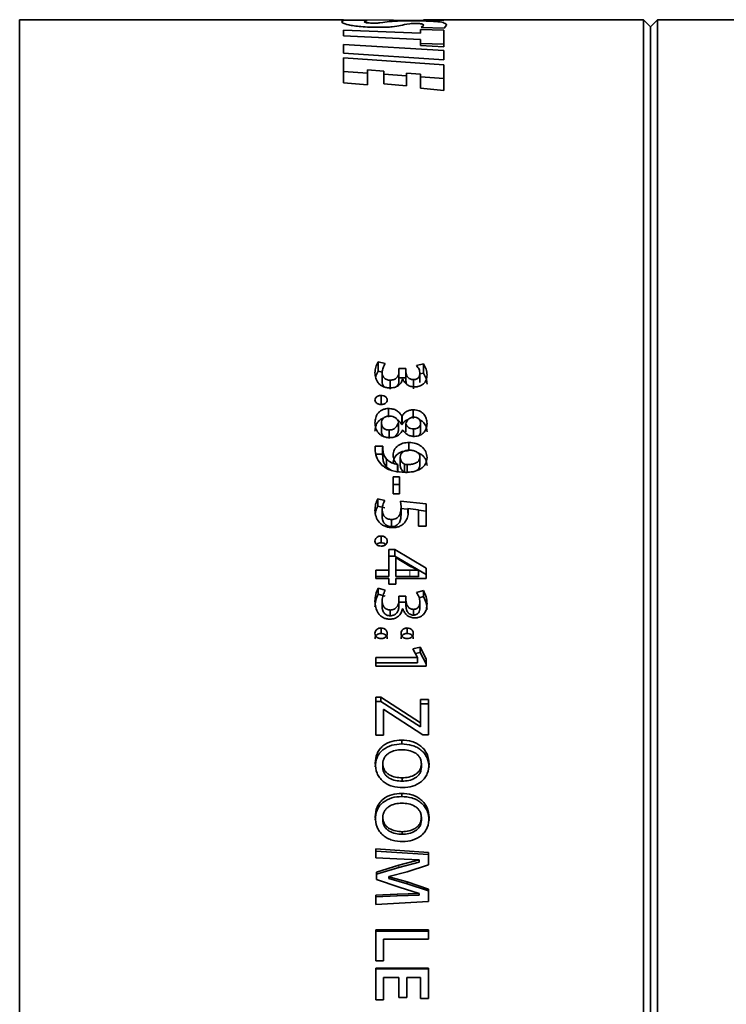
# Model space of a CAD drawing. Header units: millimetres. Extents: x 0 to 1118, y 0 to 864.
# Tile 9 of 172: x 125 to 137, y 351 to 368. Entities that reach past the tile are written whole.
import ezdxf

# ---------------------------------------------------------------- set-up
doc = ezdxf.new("R2010")
doc.units = ezdxf.units.MM

msp = doc.modelspace()

# ---------------------------------------------------------------- linework, layer by layer
at = {"color": 7, "linetype": 'Continuous', "lineweight": 35}
for p, q in [((130.497, 368.332), (124.809, 368.332)), ((124.809, 333.582), (124.809, 368.332)), ((130.462, 368.297), (130.499, 368.323)), ((132.257, 368.317), (130.497, 368.33)), ((130.499, 368.323), (130.907, 368.32)), ((130.907, 368.32), (130.855, 368.295)), ((135.759, 368.332), (131.901, 368.332)), ((131.901, 368.332), (132.001, 368.332)), ((132.001, 368.332), (132.257, 368.317)), ((132.257, 368.317), (132.257, 368.317)), ((135.884, 368.207), (135.759, 368.332)), ((135.759, 333.582), (135.759, 368.332)), ((136.009, 368.332), (135.884, 368.207)), ((138.208, 368.332), (136.009, 368.332)), ((136.009, 333.582), (136.009, 368.332)), ((130.497, 368.048), (130.497, 368.15)), ((130.497, 368.15), (131.844, 368.096)), ((131.844, 368.163), (132.258, 368.148)), ((131.844, 368.096), (131.844, 368.163)), ((131.856, 368.194), (131.903, 368.235)), ((132.262, 368.181), (131.856, 368.194)), ((132.258, 367.856), (132.258, 368.148)), ((132.301, 368.234), (132.262, 368.181)), ((135.884, 333.707), (135.884, 368.207)), ((131.844, 367.984), (130.497, 368.048)), ((130.497, 367.897), (132.258, 367.793)), ((130.497, 367.746), (130.497, 367.897)), ((131.844, 367.88), (131.844, 367.984)), ((131.844, 367.915), (132.258, 367.901)), ((132.257, 367.627), (130.497, 367.746)), ((132.258, 367.856), (131.844, 367.88)), ((132.258, 367.627), (132.258, 367.793)), ((130.497, 367.665), (132.258, 367.538)), ((130.497, 367.225), (130.497, 367.665)), ((132.258, 367.627), (132.257, 367.627)), ((130.497, 367.424), (130.917, 367.395)), ((130.917, 367.188), (130.917, 367.45)), ((131.201, 367.427), (130.917, 367.45)), ((131.201, 367.206), (131.201, 367.427)), ((131.201, 367.375), (131.598, 367.347)), ((131.598, 367.17), (131.598, 367.395)), ((131.846, 367.374), (131.598, 367.395)), ((131.846, 367.129), (131.846, 367.374)), ((132.258, 367.091), (132.258, 367.538)), ((130.917, 367.188), (130.497, 367.225)), ((131.598, 367.17), (131.201, 367.206)), ((131.846, 367.329), (132.258, 367.3)), ((132.258, 367.091), (131.846, 367.129)), ((131.228, 362.298), (131.105, 362.327)), ((131.105, 362.163), (131.105, 362.327)), ((131.591, 362.209), (131.468, 362.209)), ((131.468, 362.149), (131.468, 362.209)), ((131.591, 362.151), (131.591, 362.209)), ((131.591, 362.047), (131.591, 362.209)), ((131.897, 362.293), (131.777, 362.264)), ((131.897, 362.13), (131.897, 362.293)), ((131.174, 362.147), (131.105, 362.163)), ((131.173, 361.982), (131.173, 362.143)), ((131.468, 361.988), (131.468, 362.149)), ((131.591, 362.047), (131.468, 362.047)), ((131.532, 362.021), (131.535, 362.021)), ((131.591, 361.99), (131.591, 362.151)), ((131.591, 361.99), (131.591, 362.047)), ((131.897, 362.13), (131.835, 362.115)), ((131.835, 361.964), (131.835, 362.125)), ((131.316, 361.846), (131.316, 362.005)), ((131.721, 361.856), (131.721, 362.015)), ((131.155, 361.583), (131.155, 361.738)), ((131.285, 361.356), (131.285, 361.508)), ((131.522, 361.377), (131.518, 361.378)), ((131.518, 361.228), (131.518, 361.378)), ((131.522, 361.228), (131.522, 361.377)), ((131.72, 361.335), (131.72, 361.486)), ((131.16, 361.253), (131.16, 361.105)), ((131.462, 361.268), (131.462, 361.12)), ((131.522, 361.228), (131.518, 361.228)), ((131.587, 361.24), (131.587, 361.092)), ((131.848, 361.253), (131.848, 361.105)), ((131.294, 361.13), (131.294, 360.984)), ((131.533, 361.129), (131.537, 361.129)), ((131.722, 361.15), (131.722, 361.003)), ((131.182, 360.849), (131.049, 360.849)), ((131.049, 360.849), (131.051, 360.767)), ((131.18, 360.827), (131.18, 360.685)), ((131.185, 360.773), (131.182, 360.849)), ((131.643, 360.769), (131.643, 360.913)), ((131.182, 360.706), (131.049, 360.706)), ((131.185, 360.632), (131.182, 360.706)), ((131.49, 360.654), (131.49, 360.515)), ((131.836, 360.654), (131.836, 360.515)), ((131.251, 360.481), (131.251, 360.62)), ((131.325, 360.428), (131.251, 360.481)), ((131.446, 360.526), (131.444, 360.524)), ((131.444, 360.386), (131.444, 360.524)), ((131.446, 360.388), (131.446, 360.526)), ((131.563, 360.532), (131.563, 360.394)), ((131.612, 360.524), (131.612, 360.386)), ((131.478, 360.31), (131.365, 360.31)), ((131.365, 360.011), (131.365, 360.31)), ((131.478, 360.011), (131.478, 360.31)), ((131.478, 360.175), (131.365, 360.175)), ((131.365, 360.011), (131.478, 360.011)), ((131.22, 359.896), (131.097, 359.926)), ((131.097, 359.797), (131.097, 359.926)), ((131.22, 359.768), (131.097, 359.797)), ((131.948, 359.834), (131.497, 359.885)), ((131.497, 359.885), (131.505, 359.78)), ((131.505, 359.653), (131.505, 359.78)), ((131.948, 359.441), (131.948, 359.834)), ((131.173, 359.601), (131.173, 359.728)), ((131.615, 359.743), (131.497, 359.756)), ((131.626, 359.755), (131.81, 359.732)), ((131.626, 359.669), (131.626, 359.755)), ((131.81, 359.441), (131.81, 359.732)), ((131.948, 359.706), (131.81, 359.722)), ((131.336, 359.436), (131.336, 359.56)), ((131.81, 359.441), (131.948, 359.441)), ((131.155, 359.152), (131.155, 359.271)), ((131.397, 359.032), (131.289, 359.032)), ((131.289, 358.673), (131.289, 359.032)), ((131.397, 358.916), (131.289, 358.916)), ((131.948, 358.709), (131.397, 359.032)), ((131.397, 359.032), (131.397, 358.916)), ((131.948, 358.597), (131.397, 358.916)), ((131.414, 358.673), (131.414, 358.89)), ((131.414, 358.89), (131.417, 358.889)), ((131.417, 358.889), (131.66, 358.743)), ((131.66, 358.743), (131.81, 358.673)), ((131.06, 358.528), (131.06, 358.673)), ((131.289, 358.673), (131.06, 358.673)), ((131.289, 358.562), (131.06, 358.562)), ((131.289, 358.673), (131.289, 358.562)), ((131.656, 358.673), (131.414, 358.673)), ((131.414, 358.673), (131.414, 358.562)), ((131.656, 358.562), (131.414, 358.562)), ((131.81, 358.673), (131.81, 358.668)), ((131.81, 358.668), (131.81, 358.557)), ((131.948, 358.528), (131.948, 358.709)), ((131.06, 358.528), (131.289, 358.528)), ((131.289, 358.424), (131.289, 358.528)), ((131.289, 358.424), (131.414, 358.424)), ((131.414, 358.424), (131.414, 358.528)), ((131.414, 358.528), (131.948, 358.528)), ((131.228, 358.32), (131.105, 358.355)), ((131.105, 358.249), (131.105, 358.355)), ((131.228, 358.214), (131.105, 358.249)), ((131.897, 358.315), (131.777, 358.28)), ((131.897, 358.209), (131.897, 358.315)), ((131.173, 358.032), (131.173, 358.136)), ((131.591, 358.214), (131.468, 358.214)), ((131.468, 358.143), (131.468, 358.214)), ((131.468, 358.039), (131.468, 358.143)), ((131.591, 358.109), (131.468, 358.109)), ((131.591, 358.145), (131.591, 358.214)), ((131.591, 358.109), (131.591, 358.214)), ((131.591, 358.042), (131.591, 358.145)), ((131.591, 358.042), (131.591, 358.109)), ((131.897, 358.209), (131.822, 358.187)), ((131.835, 358.011), (131.835, 358.114)), ((131.316, 357.871), (131.316, 357.972)), ((131.532, 357.991), (131.535, 357.991)), ((131.721, 357.883), (131.721, 357.984)), ((131.154, 357.56), (131.154, 357.657)), ((131.612, 357.56), (131.612, 357.657)), ((131.841, 357.319), (131.714, 357.292)), ((131.714, 357.292), (131.796, 357.14)), ((131.841, 357.228), (131.759, 357.21)), ((131.948, 357.117), (131.841, 357.319)), ((131.841, 357.228), (131.841, 357.319)), ((131.948, 357.028), (131.841, 357.228)), ((131.796, 357.137), (131.06, 357.137)), ((131.06, 356.985), (131.06, 357.137)), ((131.796, 357.048), (131.06, 357.048)), ((131.796, 357.137), (131.796, 357.14)), ((131.796, 357.048), (131.796, 357.137)), ((131.948, 356.985), (131.948, 357.117)), ((131.06, 356.985), (131.948, 356.985)), ((131.152, 356.443), (131.06, 356.443)), ((131.06, 355.777), (131.06, 356.443)), ((131.152, 356.364), (131.06, 356.364)), ((131.844, 355.994), (131.152, 356.443)), ((131.152, 356.364), (131.152, 356.443)), ((131.844, 355.921), (131.152, 356.364)), ((131.986, 356.403), (131.848, 356.403)), ((131.848, 355.994), (131.848, 356.403)), ((131.986, 356.325), (131.848, 356.325)), ((131.986, 355.784), (131.986, 356.403)), ((131.198, 356.229), (131.204, 356.229)), ((131.198, 355.777), (131.198, 356.229)), ((131.204, 356.229), (131.889, 355.784)), ((131.848, 355.994), (131.844, 355.994)), ((131.844, 355.921), (131.844, 355.994)), ((131.848, 355.921), (131.848, 355.994)), ((131.848, 355.921), (131.844, 355.921)), ((131.06, 355.777), (131.198, 355.777)), ((131.516, 355.622), (131.516, 355.69)), ((131.889, 355.784), (131.986, 355.784)), ((131.185, 355.273), (131.185, 355.211)), ((131.862, 355.273), (131.862, 355.211)), ((131.526, 355.027), (131.526, 354.968)), ((131.516, 354.7), (131.516, 354.754)), ((131.185, 354.332), (131.185, 354.283)), ((131.862, 354.332), (131.862, 354.283)), ((131.526, 354.082), (131.526, 354.037)), ((131.985, 353.719), (131.06, 353.78)), ((131.06, 353.624), (131.06, 353.78)), ((131.985, 353.68), (131.06, 353.74)), ((131.06, 353.624), (131.431, 353.604)), ((131.431, 353.604), (131.824, 353.588)), ((131.824, 353.585), (131.465, 353.493)), ((131.824, 353.588), (131.824, 353.585)), ((131.824, 353.547), (131.824, 353.585)), ((131.985, 353.5), (131.985, 353.719)), ((131.465, 353.493), (131.071, 353.37)), ((131.465, 353.456), (131.071, 353.336)), ((131.291, 353.296), (131.612, 353.38)), ((131.824, 353.547), (131.465, 353.456)), ((131.612, 353.38), (131.985, 353.5)), ((131.071, 353.241), (131.071, 353.37)), ((131.071, 353.241), (131.471, 353.108)), ((131.291, 353.291), (131.291, 353.296)), ((131.291, 353.262), (131.291, 353.296)), ((131.613, 353.2), (131.291, 353.291)), ((131.291, 353.258), (131.291, 353.291)), ((131.291, 353.258), (131.291, 353.262)), ((131.613, 353.168), (131.291, 353.258)), ((131.471, 353.108), (131.824, 352.999)), ((131.985, 353.074), (131.613, 353.2)), ((131.613, 353.168), (131.613, 353.2)), ((131.985, 353.043), (131.613, 353.168)), ((131.985, 352.855), (131.985, 353.074)), ((131.437, 352.984), (131.06, 352.966)), ((131.06, 352.802), (131.06, 352.966)), ((131.437, 352.954), (131.06, 352.937)), ((131.824, 352.995), (131.437, 352.984)), ((131.824, 352.965), (131.437, 352.954)), ((131.824, 352.999), (131.824, 352.995)), ((131.824, 352.965), (131.824, 352.995)), ((131.06, 352.802), (131.985, 352.855)), ((131.986, 352.357), (131.06, 352.357)), ((131.06, 351.814), (131.06, 352.357)), ((131.986, 352.194), (131.986, 352.357)), ((131.986, 352.337), (131.06, 352.337)), ((131.198, 352.194), (131.986, 352.194)), ((131.198, 351.814), (131.198, 352.194)), ((131.06, 351.814), (131.198, 351.814)), ((131.986, 351.684), (131.06, 351.684)), ((131.06, 351.131), (131.06, 351.684)), ((131.986, 351.674), (131.06, 351.674)), ((131.986, 351.152), (131.986, 351.684)), ((131.198, 351.131), (131.198, 351.521)), ((131.198, 351.521), (131.467, 351.521)), ((131.467, 351.173), (131.467, 351.521)), ((131.604, 351.173), (131.604, 351.521)), ((131.604, 351.521), (131.848, 351.521)), ((131.848, 351.152), (131.848, 351.521)), ((131.06, 351.131), (131.198, 351.131)), ((131.467, 351.173), (131.604, 351.173)), ((131.848, 351.152), (131.986, 351.152))]:
    msp.add_line(p, q, dxfattribs=at)
at = {"color": 7, "linetype": 'Continuous', "lineweight": 18}
for p, q in [((131.185, 360.632), (131.185, 360.773)), ((131.656, 358.673), (131.656, 358.562)), ((131.465, 353.456), (131.465, 353.493)), ((131.437, 352.954), (131.437, 352.984))]:
    msp.add_line(p, q, dxfattribs=at)
at = {"color": 7, "linetype": 'Continuous', "lineweight": 35}
for points, knots in [([(131.131, 368.199), (131.073, 368.2), (130.956, 368.201), (130.798, 368.21), (130.672, 368.224), (130.552, 368.246), (130.475, 368.273), (130.466, 368.289), (130.462, 368.297)], [0, 0, 0, 0, 0.125097, 0.250196, 0.369814, 0.500397, 0.750001, 1, 1, 1, 1]), ([(130.855, 368.295), (130.859, 368.29), (130.864, 368.284), (130.912, 368.277), (130.946, 368.274), (130.99, 368.272), (131.024, 368.272), (131.041, 368.272)], [0, 0, 0, 0, 0.499251, 0.631329, 0.749973, 0.874997, 1, 1, 1, 1]), ([(131.041, 368.272), (131.05, 368.272), (131.07, 368.272), (131.104, 368.273), (131.2, 368.283), (131.252, 368.295), (131.36, 368.304), (131.441, 368.309), (131.546, 368.312), (131.624, 368.312), (131.662, 368.312)], [0, 0, 0, 0, 0.03119, 0.062414, 0.124823, 0.500344, 0.62552, 0.75049, 0.875209, 1, 1, 1, 1]), ([(131.758, 368.265), (131.748, 368.265), (131.729, 368.265), (131.693, 368.264), (131.588, 368.254), (131.525, 368.233), (131.387, 368.21), (131.249, 368.2), (131.17, 368.199), (131.131, 368.199)], [0, 0, 0, 0, 0.0312761, 0.0625582, 0.1250262, 0.5008379, 0.7502677, 0.8751154, 1, 1, 1, 1]), ([(131.662, 368.312), (131.719, 368.312), (131.831, 368.312), (131.985, 368.308), (132.108, 368.302), (132.221, 368.289), (132.29, 368.268), (132.298, 368.246), (132.301, 368.234)], [0, 0, 0, 0, 0.125093, 0.250185, 0.369483, 0.500371, 0.74998, 1, 1, 1, 1]), ([(131.903, 368.235), (131.901, 368.241), (131.899, 368.25), (131.869, 368.258), (131.848, 368.262), (131.826, 368.264), (131.805, 368.265), (131.782, 368.265), (131.766, 368.265), (131.758, 368.265)], [0, 0, 0, 0, 0.499876, 0.636564, 0.749926, 0.813835, 0.874948, 0.937451, 1, 1, 1, 1]), ([(131.105, 362.327), (131.088, 362.297), (131.053, 362.236), (131.049, 362.17), (131.047, 362.137)], [0, 0, 0, 0, 0.499407, 1, 1, 1, 1]), ([(131.173, 362.143), (131.176, 362.17), (131.182, 362.225), (131.213, 362.273), (131.228, 362.298)], [0, 0, 0, 0, 0.4999934, 1, 1, 1, 1]), ([(131.777, 362.264), (131.794, 362.242), (131.826, 362.199), (131.832, 362.149), (131.835, 362.125)], [0, 0, 0, 0, 0.509154, 1, 1, 1, 1]), ([(131.961, 362.097), (131.958, 362.132), (131.954, 362.2), (131.916, 362.262), (131.897, 362.293)], [0, 0, 0, 0, 0.500656, 1, 1, 1, 1]), ([(131.047, 362.137), (131.05, 362.106), (131.054, 362.043), (131.091, 361.968), (131.142, 361.919), (131.191, 361.89), (131.249, 361.872), (131.289, 361.87), (131.31, 361.869)], [0, 0, 0, 0, 0.2503014, 0.4997671, 0.6248959, 0.7499053, 0.874919, 1, 1, 1, 1]), ([(131.105, 362.163), (131.086, 362.134), (131.064, 362.1), (131.059, 362.062), (131.059, 362.057)], [0, 0, 0, 0, 0.859359, 1, 1, 1, 1]), ([(131.316, 362.005), (131.305, 362.005), (131.284, 362.006), (131.253, 362.015), (131.226, 362.029), (131.197, 362.054), (131.177, 362.094), (131.174, 362.127), (131.173, 362.143)], [0, 0, 0, 0, 0.125673, 0.248637, 0.378729, 0.500454, 0.74965, 1, 1, 1, 1]), ([(131.31, 361.869), (131.337, 361.871), (131.377, 361.874), (131.426, 361.892), (131.469, 361.918), (131.512, 361.96), (131.525, 362.001), (131.532, 362.021)], [0, 0, 0, 0, 0.24984, 0.374735, 0.500308, 0.75007, 1, 1, 1, 1]), ([(131.468, 362.149), (131.467, 362.14), (131.467, 362.123), (131.457, 362.089), (131.439, 362.057), (131.411, 362.03), (131.373, 362.011), (131.339, 362.007), (131.316, 362.005)], [0, 0, 0, 0, 0.125418, 0.250744, 0.50076, 0.625816, 0.750924, 1, 1, 1, 1]), ([(131.535, 362.021), (131.544, 362.003), (131.562, 361.968), (131.609, 361.923), (131.675, 361.893), (131.724, 361.89), (131.749, 361.888)], [0, 0, 0, 0, 0.250584, 0.500407, 0.750072, 1, 1, 1, 1]), ([(131.721, 362.015), (131.71, 362.016), (131.69, 362.017), (131.662, 362.027), (131.637, 362.041), (131.615, 362.067), (131.595, 362.104), (131.593, 362.135), (131.591, 362.151)], [0, 0, 0, 0, 0.125192, 0.250083, 0.374963, 0.499955, 0.749985, 1, 1, 1, 1]), ([(131.835, 362.125), (131.834, 362.111), (131.832, 362.085), (131.816, 362.054), (131.792, 362.034), (131.771, 362.023), (131.746, 362.016), (131.729, 362.015), (131.721, 362.015)], [0, 0, 0, 0, 0.251646, 0.497691, 0.625603, 0.749964, 0.875239, 1, 1, 1, 1]), ([(131.749, 361.888), (131.757, 361.888), (131.773, 361.889), (131.805, 361.893), (131.843, 361.904), (131.883, 361.926), (131.925, 361.964), (131.955, 362.023), (131.959, 362.073), (131.961, 362.097)], [0, 0, 0, 0, 0.062664, 0.125302, 0.250316, 0.375344, 0.50042, 0.749713, 1, 1, 1, 1]), ([(131.961, 361.937), (131.958, 361.971), (131.954, 362.039), (131.916, 362.1), (131.897, 362.13)], [0, 0, 0, 0, 0.500213, 1, 1, 1, 1]), ([(131.207, 361.887), (131.206, 361.888), (131.191, 361.9), (131.178, 361.934), (131.175, 361.966), (131.173, 361.982)], [0, 0, 0, 0, 0.017944, 0.508334, 1, 1, 1, 1]), ([(131.468, 361.988), (131.467, 361.971), (131.464, 361.94), (131.445, 361.912), (131.436, 361.9)], [0, 0, 0, 0, 0.550776, 1, 1, 1, 1]), ([(131.605, 361.932), (131.603, 361.936), (131.596, 361.947), (131.592, 361.967), (131.592, 361.982), (131.591, 361.99)], [0, 0, 0, 0, 0.226502, 0.613234, 1, 1, 1, 1]), ([(131.155, 361.738), (131.148, 361.738), (131.134, 361.737), (131.114, 361.734), (131.095, 361.727), (131.078, 361.717), (131.065, 361.705), (131.051, 361.686), (131.049, 361.67), (131.047, 361.659)], [0, 0, 0, 0, 0.125264, 0.250383, 0.375722, 0.50054, 0.628027, 0.750595, 1, 1, 1, 1]), ([(131.262, 361.659), (131.261, 361.664), (131.261, 361.675), (131.255, 361.691), (131.245, 361.705), (131.231, 361.717), (131.214, 361.727), (131.189, 361.736), (131.168, 361.737), (131.155, 361.738)], [0, 0, 0, 0, 0.125205, 0.250227, 0.374454, 0.500244, 0.624773, 0.75035, 1, 1, 1, 1]), ([(131.047, 361.659), (131.049, 361.648), (131.051, 361.632), (131.064, 361.613), (131.078, 361.6), (131.095, 361.591), (131.12, 361.582), (131.141, 361.58), (131.155, 361.579)], [0, 0, 0, 0, 0.2496546, 0.3725985, 0.49992, 0.6250795, 0.7503052, 1, 1, 1, 1]), ([(131.285, 361.508), (131.267, 361.507), (131.23, 361.505), (131.179, 361.487), (131.135, 361.461), (131.087, 361.416), (131.054, 361.346), (131.05, 361.287), (131.047, 361.258)], [0, 0, 0, 0, 0.125061, 0.250077, 0.375164, 0.500297, 0.749647, 1, 1, 1, 1]), ([(131.155, 361.579), (131.162, 361.58), (131.175, 361.58), (131.196, 361.584), (131.215, 361.59), (131.231, 361.6), (131.245, 361.612), (131.259, 361.632), (131.261, 361.648), (131.262, 361.659)], [0, 0, 0, 0, 0.125294, 0.250458, 0.376148, 0.500675, 0.625762, 0.750838, 1, 1, 1, 1]), ([(131.518, 361.378), (131.512, 361.387), (131.502, 361.405), (131.474, 361.439), (131.43, 361.475), (131.361, 361.503), (131.311, 361.506), (131.285, 361.508)], [0, 0, 0, 0, 0.1253643, 0.2506607, 0.5005061, 0.7500064, 1, 1, 1, 1]), ([(131.198, 361.34), (131.192, 361.338), (131.169, 361.332), (131.135, 361.309), (131.087, 361.266), (131.054, 361.197), (131.05, 361.139), (131.047, 361.11)], [0, 0, 0, 0, 0.054587, 0.213231, 0.371428, 0.685382, 1, 1, 1, 1]), ([(131.16, 361.253), (131.162, 361.269), (131.165, 361.293), (131.181, 361.323), (131.198, 361.342), (131.221, 361.358), (131.247, 361.369), (131.275, 361.376), (131.295, 361.377), (131.305, 361.377)], [0, 0, 0, 0, 0.249708, 0.377143, 0.499782, 0.625655, 0.749894, 0.874854, 1, 1, 1, 1]), ([(131.305, 361.377), (131.323, 361.376), (131.361, 361.373), (131.409, 361.347), (131.437, 361.317), (131.453, 361.29), (131.459, 361.275), (131.462, 361.268)], [0, 0, 0, 0, 0.249629, 0.499113, 0.749109, 0.874516, 1, 1, 1, 1]), ([(131.72, 361.486), (131.71, 361.486), (131.688, 361.485), (131.647, 361.477), (131.599, 361.458), (131.553, 361.422), (131.532, 361.392), (131.522, 361.377)], [0, 0, 0, 0, 0.125227, 0.250355, 0.500018, 0.749805, 1, 1, 1, 1]), ([(131.587, 361.24), (131.599, 361.268), (131.614, 361.304), (131.651, 361.336), (131.674, 361.348), (131.7, 361.356), (131.718, 361.357), (131.727, 361.358)], [0, 0, 0, 0, 0.498798, 0.627826, 0.749361, 0.874573, 1, 1, 1, 1]), ([(131.961, 361.247), (131.958, 361.275), (131.954, 361.333), (131.915, 361.4), (131.868, 361.443), (131.824, 361.468), (131.774, 361.483), (131.738, 361.485), (131.72, 361.486)], [0, 0, 0, 0, 0.2501208, 0.499604, 0.6277743, 0.7497952, 0.8748301, 1, 1, 1, 1]), ([(131.727, 361.358), (131.744, 361.356), (131.769, 361.354), (131.798, 361.341), (131.817, 361.328), (131.832, 361.312), (131.845, 361.287), (131.847, 361.267), (131.848, 361.253)], [0, 0, 0, 0, 0.249309, 0.374863, 0.499716, 0.621424, 0.749937, 1, 1, 1, 1]), ([(131.047, 361.258), (131.05, 361.227), (131.054, 361.164), (131.094, 361.09), (131.145, 361.042), (131.194, 361.016), (131.249, 361), (131.288, 360.998), (131.308, 360.997)], [0, 0, 0, 0, 0.250223, 0.49959, 0.627397, 0.749712, 0.874796, 1, 1, 1, 1]), ([(131.294, 361.13), (131.275, 361.132), (131.246, 361.135), (131.214, 361.151), (131.187, 361.172), (131.169, 361.201), (131.162, 361.231), (131.161, 361.246), (131.16, 361.253)], [0, 0, 0, 0, 0.249269, 0.373334, 0.499694, 0.749083, 0.874348, 1, 1, 1, 1]), ([(131.462, 361.268), (131.448, 361.234), (131.43, 361.192), (131.385, 361.154), (131.348, 361.135), (131.315, 361.132), (131.294, 361.13)], [0, 0, 0, 0, 0.499342, 0.626186, 0.750272, 1, 1, 1, 1]), ([(131.518, 361.228), (131.507, 361.246), (131.486, 361.279), (131.451, 361.304), (131.435, 361.315)], [0, 0, 0, 0, 0.539441, 1, 1, 1, 1]), ([(131.631, 361.317), (131.621, 361.313), (131.591, 361.303), (131.553, 361.271), (131.532, 361.242), (131.522, 361.228)], [0, 0, 0, 0, 0.212286, 0.606505, 1, 1, 1, 1]), ([(131.722, 361.15), (131.706, 361.151), (131.674, 361.154), (131.634, 361.175), (131.603, 361.205), (131.592, 361.228), (131.587, 361.24)], [0, 0, 0, 0, 0.249915, 0.499416, 0.749627, 1, 1, 1, 1]), ([(131.848, 361.253), (131.847, 361.24), (131.844, 361.219), (131.831, 361.194), (131.809, 361.172), (131.78, 361.158), (131.747, 361.15), (131.73, 361.15), (131.722, 361.15)], [0, 0, 0, 0, 0.249941, 0.379276, 0.500151, 0.749509, 0.874686, 1, 1, 1, 1]), ([(131.739, 361.019), (131.756, 361.02), (131.79, 361.021), (131.836, 361.037), (131.877, 361.061), (131.923, 361.101), (131.954, 361.166), (131.959, 361.22), (131.961, 361.247)], [0, 0, 0, 0, 0.125082, 0.250109, 0.375262, 0.500371, 0.749661, 1, 1, 1, 1]), ([(131.961, 361.099), (131.958, 361.127), (131.954, 361.184), (131.915, 361.25), (131.871, 361.291), (131.843, 361.305), (131.831, 361.311)], [0, 0, 0, 0, 0.342703, 0.685328, 0.861987, 1, 1, 1, 1]), ([(131.2, 361.016), (131.198, 361.018), (131.182, 361.03), (131.17, 361.053), (131.162, 361.083), (131.161, 361.098), (131.16, 361.105)], [0, 0, 0, 0, 0.064946, 0.531685, 0.765546, 1, 1, 1, 1]), ([(131.308, 360.997), (131.332, 360.999), (131.382, 361.002), (131.448, 361.031), (131.501, 361.075), (131.522, 361.111), (131.533, 361.129)], [0, 0, 0, 0, 0.250055, 0.499634, 0.749731, 1, 1, 1, 1]), ([(131.462, 361.12), (131.455, 361.103), (131.443, 361.07), (131.414, 361.033), (131.392, 361.012), (131.381, 361.007), (131.38, 361.006)], [0, 0, 0, 0, 0.387299, 0.774863, 0.971489, 1, 1, 1, 1]), ([(131.537, 361.129), (131.548, 361.114), (131.57, 361.084), (131.617, 361.048), (131.675, 361.023), (131.718, 361.02), (131.739, 361.019)], [0, 0, 0, 0, 0.250456, 0.500346, 0.750254, 1, 1, 1, 1]), ([(131.848, 361.105), (131.847, 361.092), (131.844, 361.071), (131.831, 361.046), (131.82, 361.037), (131.815, 361.032)], [0, 0, 0, 0, 0.503805, 0.765052, 1, 1, 1, 1]), ([(131.643, 360.913), (131.607, 360.91), (131.552, 360.906), (131.487, 360.881), (131.444, 360.853), (131.409, 360.819), (131.375, 360.766), (131.37, 360.721), (131.366, 360.691)], [0, 0, 0, 0, 0.249791, 0.375193, 0.500142, 0.625091, 0.750466, 1, 1, 1, 1]), ([(131.961, 360.647), (131.956, 360.682), (131.95, 360.735), (131.912, 360.797), (131.872, 360.837), (131.823, 360.87), (131.748, 360.904), (131.685, 360.909), (131.643, 360.913)], [0, 0, 0, 0, 0.249738, 0.375203, 0.500134, 0.62537, 0.750564, 1, 1, 1, 1]), ([(131.051, 360.767), (131.059, 360.719), (131.073, 360.626), (131.14, 360.548), (131.174, 360.509)], [0, 0, 0, 0, 0.500637, 1, 1, 1, 1]), ([(131.251, 360.62), (131.233, 360.644), (131.198, 360.691), (131.189, 360.746), (131.185, 360.773)], [0, 0, 0, 0, 0.499616, 1, 1, 1, 1]), ([(131.643, 360.769), (131.607, 360.767), (131.553, 360.763), (131.487, 360.738), (131.444, 360.711), (131.409, 360.677), (131.375, 360.625), (131.37, 360.581), (131.366, 360.551)], [0, 0, 0, 0, 0.2514622, 0.377396, 0.5025839, 0.6273398, 0.7521956, 1, 1, 1, 1]), ([(131.366, 360.691), (131.369, 360.661), (131.374, 360.615), (131.407, 360.559), (131.433, 360.537), (131.446, 360.526)], [0, 0, 0, 0, 0.499464, 0.749783, 1, 1, 1, 1]), ([(131.49, 360.654), (131.492, 360.671), (131.495, 360.697), (131.515, 360.728), (131.544, 360.753), (131.581, 360.769), (131.621, 360.777), (131.642, 360.778), (131.652, 360.778)], [0, 0, 0, 0, 0.24958, 0.374887, 0.499864, 0.749268, 0.874572, 1, 1, 1, 1]), ([(131.563, 360.532), (131.552, 360.539), (131.529, 360.554), (131.506, 360.584), (131.495, 360.613), (131.491, 360.636), (131.49, 360.648), (131.49, 360.654)], [0, 0, 0, 0, 0.249673, 0.499558, 0.749451, 0.874701, 1, 1, 1, 1]), ([(131.581, 360.387), (131.628, 360.389), (131.72, 360.393), (131.828, 360.433), (131.898, 360.485), (131.948, 360.551), (131.956, 360.609), (131.961, 360.647)], [0, 0, 0, 0, 0.250459, 0.50017, 0.625422, 0.750604, 1, 1, 1, 1]), ([(131.836, 360.654), (131.835, 360.644), (131.833, 360.622), (131.818, 360.592), (131.794, 360.567), (131.751, 360.543), (131.689, 360.526), (131.637, 360.524), (131.612, 360.524)], [0, 0, 0, 0, 0.125122, 0.250094, 0.369769, 0.499916, 0.749736, 1, 1, 1, 1]), ([(131.652, 360.778), (131.674, 360.777), (131.719, 360.774), (131.77, 360.755), (131.803, 360.73), (131.822, 360.707), (131.831, 360.686), (131.835, 360.668), (131.835, 360.659), (131.836, 360.654)], [0, 0, 0, 0, 0.250113, 0.499498, 0.624673, 0.749704, 0.874666, 0.937325, 1, 1, 1, 1]), ([(131.961, 360.508), (131.956, 360.542), (131.95, 360.594), (131.911, 360.655), (131.867, 360.702), (131.822, 360.722), (131.796, 360.734)], [0, 0, 0, 0, 0.367108, 0.551977, 0.736621, 1, 1, 1, 1]), ([(131.174, 360.509), (131.202, 360.489), (131.258, 360.448), (131.395, 360.397), (131.507, 360.391), (131.581, 360.387)], [0, 0, 0, 0, 0.250081, 0.500436, 1, 1, 1, 1]), ([(131.251, 360.481), (131.233, 360.505), (131.198, 360.551), (131.189, 360.605), (131.185, 360.632)], [0, 0, 0, 0, 0.500264, 1, 1, 1, 1]), ([(131.444, 360.524), (131.407, 360.532), (131.331, 360.55), (131.278, 360.597), (131.251, 360.62)], [0, 0, 0, 0, 0.500617, 1, 1, 1, 1]), ([(131.563, 360.394), (131.552, 360.401), (131.529, 360.415), (131.506, 360.446), (131.495, 360.474), (131.491, 360.497), (131.49, 360.509), (131.49, 360.515)], [0, 0, 0, 0, 0.25087, 0.500967, 0.750311, 0.875147, 1, 1, 1, 1]), ([(131.612, 360.524), (131.603, 360.524), (131.587, 360.524), (131.571, 360.529), (131.563, 360.532)], [0, 0, 0, 0, 0.501081, 1, 1, 1, 1]), ([(131.836, 360.515), (131.835, 360.504), (131.833, 360.483), (131.818, 360.454), (131.801, 360.434), (131.787, 360.427), (131.783, 360.425)], [0, 0, 0, 0, 0.303494, 0.607159, 0.899031, 1, 1, 1, 1]), ([(131.612, 360.386), (131.603, 360.386), (131.587, 360.387), (131.571, 360.392), (131.563, 360.394)], [0, 0, 0, 0, 0.5014055, 1, 1, 1, 1]), ([(131.097, 359.926), (131.082, 359.893), (131.052, 359.828), (131.049, 359.758), (131.047, 359.723)], [0, 0, 0, 0, 0.4996293, 1, 1, 1, 1]), ([(131.097, 359.797), (131.081, 359.765), (131.06, 359.724), (131.056, 359.68), (131.056, 359.67)], [0, 0, 0, 0, 0.779914, 1, 1, 1, 1]), ([(131.173, 359.728), (131.175, 359.757), (131.18, 359.816), (131.206, 359.87), (131.22, 359.896)], [0, 0, 0, 0, 0.500101, 1, 1, 1, 1]), ([(131.505, 359.78), (131.504, 359.755), (131.502, 359.706), (131.484, 359.644), (131.452, 359.602), (131.42, 359.577), (131.379, 359.562), (131.351, 359.561), (131.336, 359.56)], [0, 0, 0, 0, 0.250495, 0.500311, 0.625289, 0.750169, 0.874965, 1, 1, 1, 1]), ([(131.047, 359.723), (131.05, 359.685), (131.057, 359.611), (131.105, 359.524), (131.167, 359.47), (131.222, 359.439), (131.284, 359.421), (131.327, 359.419), (131.349, 359.418)], [0, 0, 0, 0, 0.250159, 0.499333, 0.624502, 0.749622, 0.874771, 1, 1, 1, 1]), ([(131.336, 359.56), (131.313, 359.563), (131.277, 359.566), (131.237, 359.589), (131.205, 359.62), (131.178, 359.666), (131.175, 359.707), (131.173, 359.728)], [0, 0, 0, 0, 0.249457, 0.375014, 0.499941, 0.749816, 1, 1, 1, 1]), ([(131.336, 359.436), (131.313, 359.439), (131.277, 359.442), (131.237, 359.465), (131.205, 359.495), (131.178, 359.541), (131.175, 359.581), (131.173, 359.601)], [0, 0, 0, 0, 0.251318, 0.37737, 0.502335, 0.751335, 1, 1, 1, 1]), ([(131.505, 359.653), (131.504, 359.628), (131.502, 359.58), (131.484, 359.519), (131.452, 359.478), (131.419, 359.453), (131.379, 359.438), (131.351, 359.437), (131.336, 359.436)], [0, 0, 0, 0, 0.249206, 0.498009, 0.622892, 0.748153, 0.873825, 1, 1, 1, 1]), ([(131.574, 359.514), (131.591, 359.543), (131.626, 359.601), (131.629, 359.666), (131.63, 359.699)], [0, 0, 0, 0, 0.499256, 1, 1, 1, 1]), ([(131.63, 359.699), (131.63, 359.708), (131.63, 359.727), (131.628, 359.746), (131.626, 359.755)], [0, 0, 0, 0, 0.500008, 1, 1, 1, 1]), ([(131.349, 359.418), (131.36, 359.418), (131.381, 359.418), (131.425, 359.423), (131.477, 359.438), (131.533, 359.469), (131.56, 359.499), (131.574, 359.514)], [0, 0, 0, 0, 0.125279, 0.250504, 0.500444, 0.750298, 1, 1, 1, 1]), ([(131.155, 359.271), (131.148, 359.271), (131.134, 359.271), (131.114, 359.266), (131.095, 359.259), (131.078, 359.248), (131.065, 359.234), (131.051, 359.213), (131.049, 359.195), (131.047, 359.183)], [0, 0, 0, 0, 0.125264, 0.250383, 0.375722, 0.50054, 0.628027, 0.750595, 1, 1, 1, 1]), ([(131.262, 359.183), (131.261, 359.189), (131.261, 359.201), (131.255, 359.218), (131.245, 359.234), (131.231, 359.248), (131.214, 359.259), (131.189, 359.269), (131.168, 359.27), (131.155, 359.271)], [0, 0, 0, 0, 0.125205, 0.250227, 0.374454, 0.500244, 0.624773, 0.75035, 1, 1, 1, 1]), ([(131.047, 359.183), (131.049, 359.17), (131.051, 359.152), (131.064, 359.131), (131.078, 359.117), (131.095, 359.106), (131.12, 359.096), (131.141, 359.095), (131.155, 359.094)], [0, 0, 0, 0, 0.2496546, 0.3725985, 0.49992, 0.6250795, 0.7503052, 1, 1, 1, 1]), ([(131.155, 359.152), (131.141, 359.151), (131.114, 359.149), (131.086, 359.135), (131.075, 359.125), (131.073, 359.123)], [0, 0, 0, 0, 0.456102, 0.909338, 1, 1, 1, 1]), ([(131.155, 359.094), (131.162, 359.094), (131.175, 359.095), (131.196, 359.099), (131.215, 359.106), (131.231, 359.117), (131.245, 359.131), (131.259, 359.152), (131.261, 359.17), (131.262, 359.183)], [0, 0, 0, 0, 0.125294, 0.250458, 0.376148, 0.500675, 0.625762, 0.750838, 1, 1, 1, 1]), ([(131.236, 359.123), (131.234, 359.124), (131.228, 359.131), (131.214, 359.139), (131.189, 359.149), (131.168, 359.151), (131.155, 359.152)], [0, 0, 0, 0, 0.093659, 0.318691, 0.546471, 1, 1, 1, 1]), ([(131.81, 358.668), (131.784, 358.669), (131.733, 358.673), (131.682, 358.673), (131.656, 358.673)], [0, 0, 0, 0, 0.5, 1, 1, 1, 1]), ([(131.81, 358.557), (131.784, 358.559), (131.733, 358.562), (131.682, 358.562), (131.656, 358.562)], [0, 0, 0, 0, 0.49999, 1, 1, 1, 1]), ([(131.105, 358.355), (131.088, 358.319), (131.053, 358.247), (131.049, 358.168), (131.047, 358.128)], [0, 0, 0, 0, 0.499407, 1, 1, 1, 1]), ([(131.105, 358.249), (131.088, 358.213), (131.053, 358.142), (131.049, 358.064), (131.047, 358.025)], [0, 0, 0, 0, 0.4998, 1, 1, 1, 1]), ([(131.173, 358.136), (131.176, 358.168), (131.182, 358.233), (131.213, 358.291), (131.228, 358.32)], [0, 0, 0, 0, 0.499993, 1, 1, 1, 1]), ([(131.777, 358.28), (131.794, 358.254), (131.826, 358.202), (131.832, 358.143), (131.835, 358.114)], [0, 0, 0, 0, 0.509154, 1, 1, 1, 1]), ([(131.961, 358.081), (131.958, 358.122), (131.954, 358.204), (131.916, 358.278), (131.897, 358.315)], [0, 0, 0, 0, 0.500656, 1, 1, 1, 1]), ([(131.047, 358.128), (131.05, 358.091), (131.054, 358.017), (131.091, 357.928), (131.142, 357.87), (131.191, 357.836), (131.249, 357.814), (131.289, 357.812), (131.31, 357.811)], [0, 0, 0, 0, 0.250301, 0.499767, 0.624896, 0.749905, 0.874919, 1, 1, 1, 1]), ([(131.316, 357.972), (131.305, 357.972), (131.284, 357.973), (131.253, 357.984), (131.226, 358.001), (131.197, 358.03), (131.177, 358.077), (131.174, 358.116), (131.173, 358.136)], [0, 0, 0, 0, 0.125673, 0.248637, 0.378729, 0.500454, 0.74965, 1, 1, 1, 1]), ([(131.468, 358.143), (131.467, 358.132), (131.467, 358.112), (131.457, 358.072), (131.439, 358.034), (131.411, 358.002), (131.373, 357.978), (131.339, 357.974), (131.316, 357.972)], [0, 0, 0, 0, 0.125418, 0.250744, 0.50076, 0.625816, 0.750924, 1, 1, 1, 1]), ([(131.721, 357.984), (131.71, 357.985), (131.69, 357.986), (131.662, 357.997), (131.637, 358.015), (131.615, 358.046), (131.595, 358.089), (131.593, 358.127), (131.591, 358.145)], [0, 0, 0, 0, 0.125192, 0.250083, 0.374963, 0.499955, 0.749985, 1, 1, 1, 1]), ([(131.835, 358.114), (131.834, 358.098), (131.832, 358.067), (131.816, 358.029), (131.792, 358.006), (131.771, 357.993), (131.746, 357.985), (131.729, 357.984), (131.721, 357.984)], [0, 0, 0, 0, 0.251646, 0.497691, 0.625603, 0.749964, 0.875239, 1, 1, 1, 1]), ([(131.749, 357.834), (131.757, 357.834), (131.773, 357.834), (131.805, 357.839), (131.843, 357.852), (131.883, 357.878), (131.925, 357.923), (131.955, 357.993), (131.959, 358.052), (131.961, 358.081)], [0, 0, 0, 0, 0.062664, 0.125302, 0.250316, 0.375344, 0.50042, 0.749713, 1, 1, 1, 1]), ([(131.961, 357.979), (131.958, 358.019), (131.954, 358.1), (131.916, 358.172), (131.897, 358.209)], [0, 0, 0, 0, 0.500213, 1, 1, 1, 1]), ([(131.316, 357.871), (131.305, 357.871), (131.284, 357.872), (131.253, 357.883), (131.226, 357.899), (131.197, 357.928), (131.177, 357.975), (131.174, 358.013), (131.173, 358.032)], [0, 0, 0, 0, 0.126718, 0.250503, 0.381091, 0.502886, 0.75112, 1, 1, 1, 1]), ([(131.31, 357.811), (131.337, 357.813), (131.377, 357.817), (131.426, 357.838), (131.469, 357.869), (131.512, 357.919), (131.525, 357.967), (131.532, 357.991)], [0, 0, 0, 0, 0.2498399, 0.3747352, 0.5003081, 0.7500702, 1, 1, 1, 1]), ([(131.468, 358.039), (131.466, 358.019), (131.463, 357.979), (131.439, 357.932), (131.411, 357.9), (131.373, 357.877), (131.339, 357.873), (131.316, 357.871)], [0, 0, 0, 0, 0.248757, 0.498031, 0.623166, 0.748853, 1, 1, 1, 1]), ([(131.535, 357.991), (131.544, 357.97), (131.562, 357.927), (131.609, 357.874), (131.675, 357.839), (131.724, 357.836), (131.749, 357.834)], [0, 0, 0, 0, 0.250584, 0.500407, 0.750072, 1, 1, 1, 1]), ([(131.721, 357.883), (131.71, 357.883), (131.69, 357.885), (131.662, 357.896), (131.637, 357.913), (131.615, 357.944), (131.6, 357.978), (131.592, 358.014), (131.592, 358.033), (131.591, 358.042)], [0, 0, 0, 0, 0.126199, 0.25187, 0.377096, 0.501929, 0.750911, 0.87545, 1, 1, 1, 1]), ([(131.835, 358.011), (131.834, 357.995), (131.832, 357.965), (131.816, 357.927), (131.792, 357.905), (131.771, 357.892), (131.746, 357.884), (131.729, 357.883), (131.721, 357.883)], [0, 0, 0, 0, 0.250152, 0.495249, 0.623239, 0.748088, 0.874209, 1, 1, 1, 1]), ([(131.154, 357.657), (131.147, 357.656), (131.134, 357.656), (131.107, 357.65), (131.083, 357.636), (131.064, 357.618), (131.051, 357.595), (131.049, 357.576), (131.047, 357.564)], [0, 0, 0, 0, 0.125422, 0.250694, 0.499948, 0.625167, 0.750371, 1, 1, 1, 1]), ([(131.047, 357.564), (131.049, 357.551), (131.051, 357.532), (131.064, 357.509), (131.078, 357.495), (131.095, 357.484), (131.12, 357.473), (131.14, 357.471), (131.154, 357.47)], [0, 0, 0, 0, 0.249582, 0.374737, 0.499897, 0.625083, 0.750318, 1, 1, 1, 1]), ([(131.154, 357.56), (131.14, 357.559), (131.113, 357.557), (131.083, 357.54), (131.064, 357.522), (131.055, 357.505), (131.049, 357.487), (131.048, 357.475), (131.047, 357.468)], [0, 0, 0, 0, 0.2514712, 0.501444, 0.6265019, 0.7511417, 0.8755513, 1, 1, 1, 1]), ([(131.262, 357.563), (131.261, 357.57), (131.261, 357.583), (131.255, 357.601), (131.245, 357.618), (131.231, 357.632), (131.214, 357.643), (131.189, 357.654), (131.168, 357.656), (131.154, 357.657)], [0, 0, 0, 0, 0.125183, 0.250164, 0.374532, 0.500241, 0.624723, 0.750368, 1, 1, 1, 1]), ([(131.154, 357.47), (131.161, 357.471), (131.175, 357.472), (131.195, 357.476), (131.214, 357.484), (131.231, 357.495), (131.245, 357.509), (131.259, 357.531), (131.261, 357.551), (131.262, 357.563)], [0, 0, 0, 0, 0.125253, 0.250377, 0.377181, 0.500574, 0.626122, 0.750721, 1, 1, 1, 1]), ([(131.262, 357.468), (131.26, 357.481), (131.258, 357.5), (131.244, 357.522), (131.231, 357.536), (131.214, 357.547), (131.189, 357.558), (131.168, 357.559), (131.154, 357.56)], [0, 0, 0, 0, 0.247594, 0.371534, 0.497287, 0.622058, 0.748469, 1, 1, 1, 1]), ([(131.612, 357.657), (131.605, 357.656), (131.591, 357.656), (131.571, 357.651), (131.552, 357.643), (131.536, 357.632), (131.522, 357.618), (131.508, 357.595), (131.506, 357.576), (131.505, 357.564)], [0, 0, 0, 0, 0.125304, 0.250458, 0.375494, 0.500679, 0.626191, 0.750747, 1, 1, 1, 1]), ([(131.505, 357.564), (131.506, 357.551), (131.508, 357.532), (131.522, 357.509), (131.535, 357.495), (131.552, 357.483), (131.577, 357.473), (131.598, 357.471), (131.612, 357.47)], [0, 0, 0, 0, 0.249502, 0.374497, 0.499779, 0.624969, 0.750223, 1, 1, 1, 1]), ([(131.612, 357.56), (131.598, 357.559), (131.577, 357.558), (131.552, 357.547), (131.536, 357.536), (131.522, 357.522), (131.512, 357.505), (131.506, 357.487), (131.505, 357.475), (131.505, 357.468)], [0, 0, 0, 0, 0.251245, 0.376706, 0.502142, 0.627409, 0.751444, 0.8757, 1, 1, 1, 1]), ([(131.719, 357.563), (131.719, 357.57), (131.718, 357.583), (131.712, 357.601), (131.702, 357.618), (131.688, 357.632), (131.671, 357.643), (131.646, 357.654), (131.625, 357.656), (131.612, 357.657)], [0, 0, 0, 0, 0.125183, 0.250164, 0.374532, 0.500241, 0.624723, 0.750368, 1, 1, 1, 1]), ([(131.612, 357.47), (131.625, 357.471), (131.646, 357.473), (131.671, 357.484), (131.688, 357.495), (131.702, 357.509), (131.716, 357.531), (131.718, 357.551), (131.719, 357.563)], [0, 0, 0, 0, 0.250501, 0.377888, 0.501174, 0.626172, 0.75109, 1, 1, 1, 1]), ([(131.719, 357.468), (131.718, 357.481), (131.716, 357.5), (131.702, 357.522), (131.688, 357.536), (131.671, 357.547), (131.646, 357.558), (131.625, 357.559), (131.612, 357.56)], [0, 0, 0, 0, 0.247594, 0.371534, 0.497287, 0.622058, 0.748469, 1, 1, 1, 1]), ([(131.516, 355.69), (131.457, 355.686), (131.339, 355.678), (131.205, 355.608), (131.123, 355.526), (131.064, 355.426), (131.055, 355.34), (131.049, 355.283)], [0, 0, 0, 0, 0.250271, 0.499757, 0.62567, 0.750314, 1, 1, 1, 1]), ([(131.998, 355.269), (131.991, 355.328), (131.982, 355.417), (131.92, 355.519), (131.857, 355.583), (131.781, 355.633), (131.669, 355.679), (131.577, 355.686), (131.516, 355.69)], [0, 0, 0, 0, 0.249273, 0.373693, 0.499568, 0.624762, 0.749997, 1, 1, 1, 1]), ([(131.516, 355.622), (131.457, 355.618), (131.34, 355.61), (131.206, 355.541), (131.124, 355.46), (131.064, 355.362), (131.055, 355.277), (131.049, 355.22)], [0, 0, 0, 0, 0.251867, 0.502209, 0.627921, 0.752127, 1, 1, 1, 1]), ([(131.185, 355.273), (131.186, 355.292), (131.189, 355.33), (131.211, 355.384), (131.247, 355.43), (131.309, 355.477), (131.401, 355.514), (131.48, 355.518), (131.519, 355.521)], [0, 0, 0, 0, 0.125125, 0.250143, 0.375099, 0.500228, 0.749834, 1, 1, 1, 1]), ([(131.998, 355.207), (131.991, 355.266), (131.982, 355.353), (131.92, 355.454), (131.857, 355.517), (131.781, 355.566), (131.669, 355.611), (131.577, 355.618), (131.516, 355.622)], [0, 0, 0, 0, 0.247477, 0.371473, 0.497135, 0.622595, 0.748396, 1, 1, 1, 1]), ([(131.519, 355.521), (131.559, 355.518), (131.639, 355.514), (131.734, 355.478), (131.799, 355.432), (131.835, 355.385), (131.857, 355.331), (131.86, 355.293), (131.862, 355.273)], [0, 0, 0, 0, 0.2501986, 0.4998637, 0.6299611, 0.7498332, 0.874848, 1, 1, 1, 1]), ([(131.049, 355.283), (131.055, 355.223), (131.063, 355.133), (131.125, 355.028), (131.187, 354.962), (131.263, 354.911), (131.378, 354.866), (131.471, 354.859), (131.533, 354.855)], [0, 0, 0, 0, 0.249291, 0.374408, 0.499563, 0.621848, 0.74992, 1, 1, 1, 1]), ([(131.526, 355.027), (131.486, 355.029), (131.407, 355.033), (131.312, 355.069), (131.248, 355.116), (131.211, 355.162), (131.194, 355.207), (131.186, 355.244), (131.185, 355.264), (131.185, 355.273)], [0, 0, 0, 0, 0.25017, 0.499737, 0.629811, 0.749731, 0.874713, 0.937341, 1, 1, 1, 1]), ([(131.526, 354.968), (131.486, 354.97), (131.407, 354.974), (131.312, 355.01), (131.248, 355.056), (131.211, 355.101), (131.194, 355.145), (131.186, 355.183), (131.185, 355.202), (131.185, 355.211)], [0, 0, 0, 0, 0.251547, 0.502034, 0.632144, 0.75165, 0.87578, 0.937888, 1, 1, 1, 1]), ([(131.862, 355.273), (131.86, 355.254), (131.857, 355.217), (131.835, 355.163), (131.799, 355.117), (131.736, 355.071), (131.644, 355.034), (131.565, 355.029), (131.526, 355.027)], [0, 0, 0, 0, 0.125146, 0.250136, 0.3740951, 0.5001403, 0.7499046, 1, 1, 1, 1]), ([(131.862, 355.211), (131.86, 355.193), (131.857, 355.155), (131.835, 355.102), (131.799, 355.057), (131.736, 355.012), (131.644, 354.975), (131.565, 354.97), (131.526, 354.968)], [0, 0, 0, 0, 0.124086, 0.24823, 0.371763, 0.49785, 0.748517, 1, 1, 1, 1]), ([(131.533, 354.855), (131.592, 354.859), (131.71, 354.868), (131.844, 354.94), (131.925, 355.024), (131.983, 355.125), (131.992, 355.212), (131.998, 355.269)], [0, 0, 0, 0, 0.250168, 0.499649, 0.624969, 0.750161, 1, 1, 1, 1]), ([(131.516, 354.754), (131.457, 354.75), (131.339, 354.741), (131.205, 354.671), (131.123, 354.587), (131.064, 354.486), (131.055, 354.399), (131.049, 354.341)], [0, 0, 0, 0, 0.250271, 0.499757, 0.62567, 0.750314, 1, 1, 1, 1]), ([(131.516, 354.7), (131.457, 354.695), (131.34, 354.687), (131.206, 354.617), (131.124, 354.535), (131.064, 354.436), (131.055, 354.35), (131.049, 354.292)], [0, 0, 0, 0, 0.251867, 0.502209, 0.627921, 0.752127, 1, 1, 1, 1]), ([(131.998, 354.328), (131.991, 354.387), (131.982, 354.477), (131.92, 354.581), (131.857, 354.646), (131.781, 354.696), (131.669, 354.743), (131.577, 354.75), (131.516, 354.754)], [0, 0, 0, 0, 0.249273, 0.373693, 0.499568, 0.624762, 0.749997, 1, 1, 1, 1]), ([(131.998, 354.279), (131.991, 354.338), (131.982, 354.427), (131.92, 354.529), (131.857, 354.593), (131.781, 354.642), (131.669, 354.689), (131.577, 354.695), (131.516, 354.7)], [0, 0, 0, 0, 0.247477, 0.371473, 0.497135, 0.622595, 0.748396, 1, 1, 1, 1]), ([(131.185, 354.332), (131.186, 354.351), (131.189, 354.389), (131.211, 354.444), (131.247, 354.49), (131.309, 354.538), (131.401, 354.575), (131.48, 354.58), (131.519, 354.582)], [0, 0, 0, 0, 0.125125, 0.250143, 0.375099, 0.500228, 0.749834, 1, 1, 1, 1]), ([(131.519, 354.582), (131.559, 354.58), (131.639, 354.576), (131.734, 354.539), (131.799, 354.492), (131.835, 354.445), (131.857, 354.39), (131.86, 354.351), (131.862, 354.332)], [0, 0, 0, 0, 0.2501986, 0.4998637, 0.6299611, 0.7498332, 0.874848, 1, 1, 1, 1]), ([(131.049, 354.341), (131.055, 354.28), (131.063, 354.189), (131.125, 354.083), (131.187, 354.016), (131.263, 353.965), (131.378, 353.919), (131.471, 353.913), (131.533, 353.908)], [0, 0, 0, 0, 0.249291, 0.374408, 0.499563, 0.621848, 0.74992, 1, 1, 1, 1]), ([(131.526, 354.082), (131.486, 354.084), (131.407, 354.088), (131.312, 354.125), (131.248, 354.172), (131.211, 354.219), (131.194, 354.264), (131.186, 354.302), (131.185, 354.322), (131.185, 354.332)], [0, 0, 0, 0, 0.25017, 0.499737, 0.629811, 0.749731, 0.874713, 0.937341, 1, 1, 1, 1]), ([(131.526, 354.037), (131.486, 354.039), (131.407, 354.043), (131.312, 354.079), (131.248, 354.126), (131.211, 354.172), (131.194, 354.217), (131.186, 354.254), (131.185, 354.274), (131.185, 354.283)], [0, 0, 0, 0, 0.251547, 0.502034, 0.632144, 0.75165, 0.87578, 0.937888, 1, 1, 1, 1]), ([(131.862, 354.332), (131.86, 354.313), (131.857, 354.274), (131.835, 354.22), (131.799, 354.173), (131.736, 354.127), (131.644, 354.089), (131.565, 354.084), (131.526, 354.082)], [0, 0, 0, 0, 0.125146, 0.250136, 0.3740951, 0.5001403, 0.7499046, 1, 1, 1, 1]), ([(131.862, 354.283), (131.86, 354.264), (131.857, 354.226), (131.835, 354.173), (131.799, 354.127), (131.736, 354.081), (131.644, 354.044), (131.565, 354.039), (131.526, 354.037)], [0, 0, 0, 0, 0.124086, 0.24823, 0.371763, 0.49785, 0.748517, 1, 1, 1, 1]), ([(131.533, 353.908), (131.592, 353.913), (131.71, 353.922), (131.844, 353.994), (131.925, 354.079), (131.983, 354.182), (131.992, 354.269), (131.998, 354.328)], [0, 0, 0, 0, 0.250168, 0.499649, 0.624969, 0.750161, 1, 1, 1, 1])]:
    msp.add_open_spline(points, degree=3, knots=knots, dxfattribs=at)

doc.saveas('drawing.dxf')
